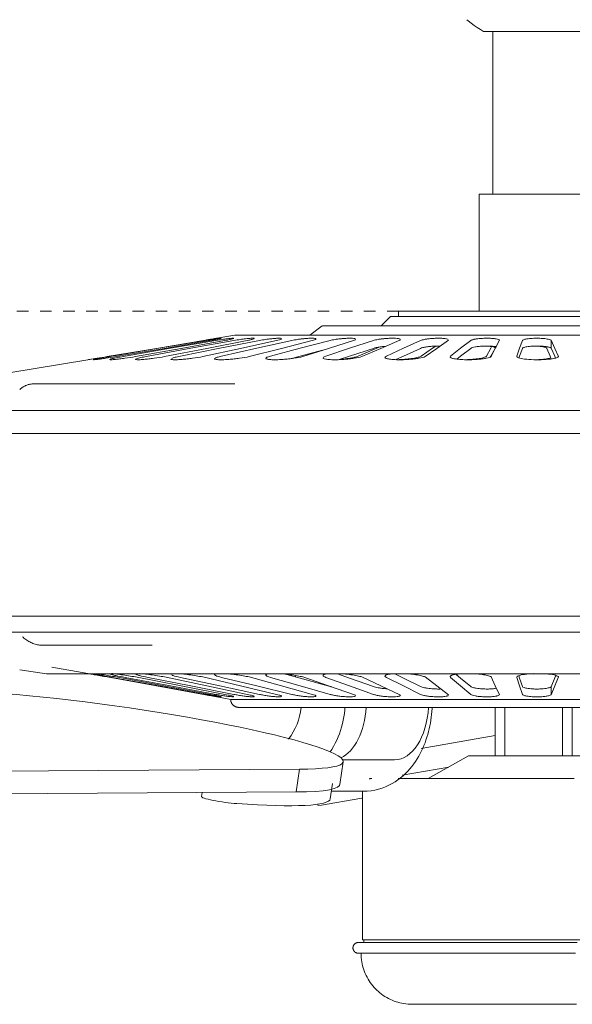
# Model space of a CAD drawing. Header units: millimetres. Extents: x 5734 to 11786, y -2931 to 7544.
# Tile 20 of 41: x 6461 to 6604, y 1684 to 1939. Entities that reach past the tile are written whole.
import ezdxf

# ---------------------------------------------------------------- set-up
doc = ezdxf.new("R2010")
doc.units = ezdxf.units.MM
doc.linetypes.add('Dash', pattern=[6, 3, -3])
doc.layers.add('A-ANNO-DIMS', color=7, linetype='Dash', lineweight=9, true_color=0xd2d2d2)
doc.layers.add('E-LITE-EQPM', color=7, linetype='Continuous', lineweight=20)

# ---------------------------------------------------------------- blocks, each defined once
blk = doc.blocks.new('33710-13 - 33710-13 ALOHA Brown ceiling fan with light-522279-Alzado_PDF')
at = {"layer": 'E-LITE-EQPM'}
for p, q in [((6581.11, 1936.3), (6594.11, 1936.3)), ((6583.48, 1936.3), (6583.48, 1894.05)), ((6594.11, 1936.3), (6607.11, 1936.3)), ((6579.99, 1894.05), (6579.99, 1863.73)), ((6579.99, 1894.05), (6594.11, 1894.05)), ((6594.11, 1894.05), (6608.22, 1894.05)), ((6556.99, 1862.33), (6554.55, 1859.89)), ((6556.99, 1862.33), (6594.11, 1862.33)), ((6559.08, 1863.73), (6559.08, 1862.33)), ((6559.08, 1863.73), (6594.11, 1863.73)), ((6594.11, 1863.73), (6629.14, 1863.73)), ((6594.11, 1862.33), (6631.23, 1862.33)), ((6539.22, 1859.89), (6536.08, 1857.45)), ((6539.37, 1859.89), (6594.11, 1859.89)), ((6594.11, 1859.89), (6648.85, 1859.89)), ((6516.56, 1857.45), (6511.91, 1856.68)), ((6516.6, 1857.45), (6594.11, 1857.45)), ((6594.11, 1857.45), (6671.66, 1857.45)), ((6598.6, 1854.14), (6598.6, 1856.17)), ((6478.5, 1851.11), (6458.01, 1847.69)), ((6450.16, 1837.94), (6594.11, 1837.94)), ((6594.11, 1837.94), (6738.06, 1837.94)), ((6450.16, 1832.01), (6594.11, 1832.01)), ((6594.11, 1832.01), (6738.06, 1832.01)), ((6450.16, 1784.61), (6594.11, 1784.61)), ((6594.11, 1784.61), (6738.06, 1784.61)), ((6450.85, 1780.43), (6594.11, 1780.43)), ((6594.11, 1780.43), (6737.36, 1780.43)), ((6460.8, 1770.67), (6467.77, 1769.62)), ((6469.16, 1771.37), (6478.5, 1769.68)), ((6467.77, 1769.62), (6594.11, 1769.62)), ((6532.29, 1769.2), (6532.29, 1768.88)), ((6594.11, 1769.62), (6720.45, 1769.62)), ((6598.6, 1764.2), (6598.6, 1766.24)), ((6511.91, 1763.65), (6515.52, 1763)), ((6515.52, 1763), (6516.19, 1763)), ((6516.2, 1763), (6594.11, 1763)), ((6594.11, 1763), (6646.42, 1763)), ((6584.11, 1748.26), (6584.11, 1760.9)), ((6586.62, 1760.91), (6586.62, 1748.36)), ((6601.6, 1748.36), (6601.6, 1760.91)), ((6604.11, 1760.9), (6604.11, 1748.26)), ((6564.96, 1750.26), (6584.1, 1753.64)), ((6544.47, 1747.33), (6558.04, 1747.33)), ((6577.21, 1748.36), (6566.75, 1742.44)), ((6577.21, 1748.36), (6594.11, 1748.36)), ((6594.11, 1748.36), (6611.01, 1748.36)), ((6279.52, 1743.18), (6533.36, 1744.91)), ((6532.52, 1739), (6533.36, 1744.91)), ((6543.86, 1740.9), (6544.7, 1746.81)), ((6572.09, 1745.43), (6560, 1743.3)), ((6551.95, 1742.44), (6552.05, 1742.44)), ((6541.33, 1737.2), (6541.89, 1741.13)), ((6532.52, 1739), (6278.68, 1737.27)), ((6508.09, 1738.83), (6507.94, 1737.78)), ((6549.55, 1737.39), (6538.52, 1735.45)), ((6541.61, 1739.16), (6549.95, 1739.16)), ((6549.67, 1739.26), (6549.67, 1700.62)), ((6538.16, 1735.92), (6538.25, 1735.4)), ((6549.67, 1700.62), (6594.11, 1700.62)), ((6550.02, 1700.62), (6550.02, 1699.92)), ((6594.11, 1700.62), (6638.55, 1700.62))]:
    blk.add_line(p, q, dxfattribs=at)
at = {"layer": 'E-LITE-EQPM', "flags": 128}
for points in [[(6581.11, 1936.3), (6580.27, 1936.78), (6579.45, 1937.29), (6578.66, 1937.83), (6577.88, 1938.41), (6577.13, 1939.02), (6576.79, 1939.32)], [(6508.96, 1856.17), (6496.24, 1854.04), (6483.52, 1851.92)], [(6484.82, 1852.04), (6496.9, 1854.07), (6508.99, 1856.09)], [(6510.68, 1856.17), (6498.26, 1854.04), (6485.84, 1851.92)], [(6488.14, 1852.04), (6499.9, 1854.07), (6511.65, 1856.09)], [(6514.46, 1856.17), (6502.65, 1854.04), (6490.84, 1851.92)], [(6494.08, 1852.04), (6505.22, 1854.07), (6516.35, 1856.09)], [(6520.21, 1856.17), (6509.3, 1854.04), (6498.38, 1851.92)], [(6502.49, 1852.04), (6512.73, 1854.07), (6522.97, 1856.09)], [(6527.78, 1856.17), (6518.04, 1854.04), (6508.3, 1851.92)], [(6513.17, 1852.04), (6522.26, 1854.07), (6531.35, 1856.09)], [(6536.99, 1856.17), (6528.66, 1854.04), (6520.33, 1851.92)], [(6525.85, 1852.04), (6533.57, 1854.07), (6541.29, 1856.09)], [(6547.62, 1856.17), (6540.9, 1854.04), (6534.19, 1851.92)], [(6540.21, 1852.04), (6546.37, 1854.07), (6552.52, 1856.09)], [(6559.39, 1856.17), (6554.46, 1854.04), (6549.52, 1851.92)], [(6555.91, 1852.04), (6560.35, 1854.07), (6564.79, 1856.09)], [(6564.88, 1852.04), (6567.87, 1854.07), (6568.72, 1854.64)], [(6572.03, 1856.17), (6569, 1854.04), (6565.96, 1851.92)], [(6572.55, 1852.04), (6575.16, 1854.07), (6577.78, 1856.09)], [(6581.86, 1852.04), (6582.97, 1854.07), (6583.2, 1854.49)], [(6585.2, 1856.17), (6584.15, 1854.04), (6583.1, 1851.92)], [(6589.72, 1852.04), (6590.45, 1854.07), (6591.17, 1856.09)], [(6598.6, 1856.17), (6599.55, 1854.04), (6600.51, 1851.92)], [(6531.02, 1851.37), (6533.57, 1852.04), (6539.36, 1853.55)], [(6543.62, 1851.14), (6546.37, 1852.04), (6552.52, 1854.06)], [(6548.62, 1852.04), (6553.42, 1854.07), (6554.29, 1854.43)], [(6558.34, 1851.13), (6560.35, 1852.04), (6564.79, 1854.06)], [(6574.16, 1851.26), (6575.16, 1852.04), (6577.78, 1854.06)], [(6582.85, 1851.81), (6582.97, 1852.04), (6584.08, 1854.06)], [(6590.29, 1851.6), (6590.45, 1852.04), (6591.17, 1854.06)], [(6598.64, 1851.31), (6598.35, 1852.04), (6597.55, 1854.06)], [(6598.6, 1854.14), (6599.55, 1852.02), (6599.78, 1851.52)], [(6460.8, 1843.36), (6460.94, 1843.5), (6461.09, 1843.63), (6461.25, 1843.76), (6461.41, 1843.88), (6461.57, 1843.99), (6461.74, 1844.1), (6461.91, 1844.2), (6462.09, 1844.29), (6462.27, 1844.38), (6462.45, 1844.46), (6462.64, 1844.53), (6462.83, 1844.59), (6463.02, 1844.65), (6463.22, 1844.7), (6463.41, 1844.74), (6463.61, 1844.77), (6463.81, 1844.8), (6464.01, 1844.82), (6464.21, 1844.82), (6464.33, 1844.83)], [(6516.61, 1844.83), (6512.51, 1844.83), (6508.54, 1844.83), (6504.7, 1844.83), (6501.01, 1844.83), (6497.47, 1844.83), (6494.09, 1844.83), (6490.86, 1844.83), (6487.8, 1844.83), (6484.91, 1844.83), (6482.19, 1844.83), (6479.65, 1844.83), (6477.3, 1844.83), (6475.13, 1844.83), (6473.15, 1844.83), (6471.37, 1844.83), (6469.78, 1844.83), (6468.39, 1844.83), (6467.21, 1844.83), (6466.22, 1844.83), (6465.44, 1844.83), (6464.87, 1844.83), (6464.5, 1844.83), (6464.34, 1844.83), (6464.33, 1844.83)], [(6464.33, 1844.83), (6464.44, 1844.83), (6464.75, 1844.83), (6465.27, 1844.83), (6465.76, 1844.83)], [(6459.81, 1780.43), (6461.94, 1780.43), (6464.28, 1780.43), (6466.83, 1780.43), (6469.58, 1780.43), (6472.53, 1780.43), (6475.68, 1780.43), (6479.01, 1780.43), (6482.53, 1780.43), (6486.23, 1780.43), (6490.1, 1780.43), (6494.14, 1780.43), (6498.33, 1780.43), (6502.68, 1780.43), (6507.18, 1780.43), (6511.81, 1780.43), (6516.58, 1780.43), (6521.47, 1780.43), (6526.48, 1780.43), (6531.59, 1780.43), (6536.81, 1780.43), (6542.11, 1780.43), (6547.5, 1780.43), (6552.97, 1780.43), (6558.5, 1780.43), (6564.08, 1780.43), (6569.72, 1780.43), (6575.39, 1780.43), (6581.1, 1780.43), (6586.82, 1780.43), (6592.56, 1780.43), (6594.11, 1780.43)], [(6594.11, 1780.43), (6599.85, 1780.43), (6605.58, 1780.43)], [(6466.87, 1777.03), (6466.57, 1777.04), (6466.27, 1777.06), (6465.97, 1777.09), (6465.67, 1777.13), (6465.38, 1777.18), (6465.08, 1777.25), (6464.79, 1777.33), (6464.5, 1777.41), (6464.22, 1777.52), (6463.94, 1777.63), (6463.66, 1777.75), (6463.39, 1777.88), (6463.13, 1778.03), (6462.87, 1778.18), (6462.62, 1778.35), (6462.37, 1778.52), (6462.13, 1778.71), (6461.9, 1778.9), (6461.68, 1779.11), (6461.54, 1779.24)], [(6468.55, 1777.03), (6467.96, 1777.03), (6467.4, 1777.03), (6467.04, 1777.03), (6466.88, 1777.03), (6466.87, 1777.03)], [(6466.87, 1777.03), (6466.98, 1777.03), (6467.28, 1777.03), (6467.79, 1777.03), (6468.5, 1777.03), (6469.41, 1777.03), (6470.52, 1777.03), (6471.83, 1777.03), (6473.33, 1777.03), (6475.03, 1777.03), (6476.92, 1777.03), (6478.99, 1777.03), (6481.25, 1777.03), (6483.69, 1777.03), (6486.31, 1777.03), (6489.1, 1777.03), (6492.05, 1777.03), (6495.17, 1777.03)], [(6483.52, 1768.81), (6496.24, 1766.51), (6508.96, 1764.2)], [(6508.99, 1764.29), (6496.9, 1766.48), (6484.82, 1768.67)], [(6485.84, 1768.81), (6498.26, 1766.51), (6510.68, 1764.2)], [(6511.65, 1764.29), (6499.9, 1766.48), (6488.14, 1768.67)], [(6490.84, 1768.81), (6502.65, 1766.51), (6514.46, 1764.2)], [(6516.35, 1764.29), (6505.22, 1766.48), (6494.08, 1768.67)], [(6498.38, 1768.81), (6509.3, 1766.51), (6520.21, 1764.2)], [(6522.97, 1764.29), (6512.73, 1766.48), (6502.49, 1768.67)], [(6508.3, 1768.81), (6518.04, 1766.51), (6527.78, 1764.2)], [(6531.35, 1764.29), (6522.26, 1766.48), (6513.17, 1768.67)], [(6520.33, 1768.81), (6528.66, 1766.51), (6536.99, 1764.2)], [(6541.29, 1764.29), (6533.57, 1766.48), (6525.85, 1768.67)], [(6541.29, 1766.32), (6533.57, 1768.51), (6530.11, 1769.49)], [(6534.19, 1768.81), (6540.9, 1766.51), (6547.62, 1764.2)], [(6552.52, 1764.29), (6546.37, 1766.48), (6540.21, 1768.67)], [(6552.52, 1766.32), (6546.37, 1768.51), (6543.24, 1769.62)], [(6549.52, 1768.81), (6554.46, 1766.51), (6559.39, 1764.2)], [(6564.79, 1764.29), (6560.35, 1766.48), (6555.91, 1768.67)], [(6564.79, 1766.32), (6560.35, 1768.51), (6558.1, 1769.62)], [(6565.96, 1768.81), (6569, 1766.51), (6572.03, 1764.2)], [(6577.78, 1764.29), (6575.16, 1766.48), (6572.55, 1768.67)], [(6577.78, 1766.32), (6575.16, 1768.51), (6573.99, 1769.49)], [(6583.1, 1768.81), (6584.15, 1766.51), (6585.2, 1764.2)], [(6591.17, 1764.29), (6590.45, 1766.48), (6589.72, 1768.67)], [(6591.17, 1766.32), (6590.45, 1768.51), (6590.24, 1769.14)], [(6599.83, 1769.21), (6599.55, 1768.54), (6598.6, 1766.24)], [(6600.51, 1768.81), (6599.55, 1766.51), (6598.6, 1764.2)], [(6517.61, 1760.91), (6517.52, 1760.91), (6517.44, 1760.92), (6517.36, 1760.93), (6517.27, 1760.94), (6517.19, 1760.95), (6517.11, 1760.97), (6517.03, 1760.99), (6516.95, 1761.02), (6516.87, 1761.05), (6516.79, 1761.08), (6516.72, 1761.11), (6516.64, 1761.15), (6516.57, 1761.19), (6516.5, 1761.23), (6516.43, 1761.28), (6516.36, 1761.33), (6516.29, 1761.38), (6516.23, 1761.43), (6516.17, 1761.49), (6516.11, 1761.55), (6516.05, 1761.61), (6516, 1761.67), (6515.94, 1761.74), (6515.89, 1761.8), (6515.85, 1761.87), (6515.8, 1761.94), (6515.76, 1762.02), (6515.73, 1762.09), (6515.69, 1762.17), (6515.66, 1762.24), (6515.63, 1762.32), (6515.6, 1762.4), (6515.58, 1762.48), (6515.56, 1762.57), (6515.55, 1762.65), (6515.53, 1762.73), (6515.53, 1762.81), (6515.52, 1762.9), (6515.52, 1762.98), (6515.52, 1763)], [(6527.02, 1760.91), (6526.64, 1760.91), (6525.25, 1760.91), (6523.97, 1760.91), (6522.81, 1760.91), (6521.76, 1760.91), (6520.82, 1760.91), (6520, 1760.91), (6519.3, 1760.91), (6518.72, 1760.91), (6518.26, 1760.91), (6517.92, 1760.91), (6517.71, 1760.91), (6517.61, 1760.91), (6517.61, 1760.91)], [(6517.61, 1760.91), (6517.67, 1760.91), (6517.85, 1760.91), (6518.16, 1760.91), (6518.58, 1760.91), (6519.13, 1760.91), (6519.8, 1760.91), (6520.59, 1760.91), (6521.49, 1760.91), (6522.51, 1760.91), (6523.65, 1760.91), (6524.89, 1760.91), (6526.25, 1760.91), (6527.72, 1760.91), (6529.29, 1760.91), (6530.97, 1760.91), (6532.75, 1760.91), (6534.62, 1760.91), (6536.59, 1760.91), (6538.66, 1760.91), (6540.81, 1760.91), (6543.05, 1760.91), (6545.37, 1760.91), (6547.76, 1760.91), (6550.23, 1760.91), (6552.78, 1760.91), (6555.38, 1760.91), (6558.05, 1760.91), (6560.78, 1760.91), (6563.56, 1760.91), (6566.39, 1760.91), (6569.26, 1760.91), (6572.17, 1760.91), (6575.12, 1760.91), (6578.1, 1760.91), (6581.11, 1760.91), (6584.13, 1760.91), (6587.17, 1760.91), (6590.22, 1760.91), (6593.28, 1760.91), (6594.11, 1760.91)], [(6541.34, 1749.36), (6541.75, 1750.01), (6542.21, 1750.79), (6542.64, 1751.6), (6543.04, 1752.41), (6543.4, 1753.25), (6543.73, 1754.09), (6544.03, 1754.95), (6544.3, 1755.82), (6544.53, 1756.7), (6544.73, 1757.58), (6544.89, 1758.48), (6545.02, 1759.37), (6545.12, 1760.28), (6545.16, 1760.91)], [(6549.95, 1739.16), (6550.95, 1739.19), (6551.94, 1739.29), (6552.92, 1739.46), (6553.87, 1739.69), (6554.8, 1739.97), (6555.69, 1740.31), (6556.55, 1740.7), (6557.36, 1741.13), (6558.14, 1741.6), (6558.88, 1742.1), (6559.58, 1742.63), (6560.24, 1743.19), (6560.86, 1743.77), (6561.45, 1744.36), (6562, 1744.98), (6562.52, 1745.61), (6563, 1746.25), (6563.46, 1746.9), (6563.88, 1747.56), (6564.28, 1748.24), (6564.66, 1748.92), (6565.01, 1749.61), (6565.33, 1750.31), (6565.64, 1751.01), (6565.92, 1751.72), (6566.17, 1752.44), (6566.41, 1753.16), (6566.63, 1753.89), (6566.83, 1754.62), (6567.01, 1755.36), (6567.17, 1756.1), (6567.31, 1756.85), (6567.43, 1757.59), (6567.53, 1758.35), (6567.62, 1759.1), (6567.69, 1759.85), (6567.74, 1760.61), (6567.75, 1760.91)], [(6594.11, 1760.91), (6597.17, 1760.91), (6600.22, 1760.91), (6603.27, 1760.91), (6606.3, 1760.91), (6609.31, 1760.91), (6612.29, 1760.91), (6615.25, 1760.91), (6618.17, 1760.91), (6621.06, 1760.91), (6623.9, 1760.91), (6626.69, 1760.91), (6629.44, 1760.91), (6632.12, 1760.91), (6634.75, 1760.91), (6637.3, 1760.91), (6639.8, 1760.91), (6642.21, 1760.91), (6644.55, 1760.91), (6646, 1760.91)], [(6551.45, 1742.39), (6551.53, 1742.41), (6551.62, 1742.42), (6551.71, 1742.43), (6551.8, 1742.44), (6551.89, 1742.44)], [(6552.09, 1742.44), (6551.97, 1742.44), (6551.92, 1742.44)], [(6594.11, 1742.44), (6592.42, 1742.44), (6590.74, 1742.44), (6589.06, 1742.44), (6587.39, 1742.44), (6585.73, 1742.44), (6584.08, 1742.44), (6582.45, 1742.44), (6580.84, 1742.44), (6579.24, 1742.44), (6577.68, 1742.44), (6576.14, 1742.44), (6574.62, 1742.44), (6573.14, 1742.44), (6571.7, 1742.44), (6570.28, 1742.44), (6568.91, 1742.44), (6567.58, 1742.44), (6566.29, 1742.44), (6565.04, 1742.44), (6563.84, 1742.44), (6562.69, 1742.44), (6561.59, 1742.44), (6560.54, 1742.44), (6559.54, 1742.44), (6558.92, 1742.44)], [(6558.92, 1742.44), (6559.28, 1742.44), (6560.26, 1742.44), (6561.3, 1742.44), (6562.39, 1742.44), (6563.52, 1742.44), (6564.71, 1742.44), (6565.95, 1742.44), (6566.9, 1742.44)], [(6604.58, 1742.44), (6602.94, 1742.44), (6601.28, 1742.44), (6599.61, 1742.44), (6597.93, 1742.44), (6596.25, 1742.44), (6594.56, 1742.44), (6594.11, 1742.44)], [(6548.63, 1697.13), (6548.57, 1697.13), (6548.52, 1697.14), (6548.46, 1697.14), (6548.4, 1697.15), (6548.35, 1697.16), (6548.3, 1697.17), (6548.24, 1697.19), (6548.19, 1697.2), (6548.14, 1697.22), (6548.08, 1697.24), (6548.03, 1697.26), (6547.98, 1697.29), (6547.93, 1697.32), (6547.89, 1697.34), (6547.84, 1697.37), (6547.79, 1697.41), (6547.75, 1697.44), (6547.71, 1697.48), (6547.67, 1697.51), (6547.63, 1697.55), (6547.59, 1697.59), (6547.55, 1697.64), (6547.52, 1697.68), (6547.48, 1697.73), (6547.45, 1697.77), (6547.42, 1697.82), (6547.4, 1697.87), (6547.37, 1697.92), (6547.35, 1697.97), (6547.33, 1698.02), (6547.31, 1698.07), (6547.29, 1698.13), (6547.28, 1698.18), (6547.26, 1698.23), (6547.25, 1698.29), (6547.24, 1698.34), (6547.24, 1698.4), (6547.23, 1698.45), (6547.23, 1698.51), (6547.23, 1698.57), (6547.24, 1698.62), (6547.24, 1698.68), (6547.25, 1698.73), (6547.26, 1698.79), (6547.27, 1698.84), (6547.28, 1698.9), (6547.3, 1698.95), (6547.32, 1699), (6547.34, 1699.05), (6547.36, 1699.11), (6547.38, 1699.16), (6547.41, 1699.21), (6547.44, 1699.25), (6547.47, 1699.3), (6547.5, 1699.35), (6547.53, 1699.39), (6547.57, 1699.43), (6547.61, 1699.47), (6547.64, 1699.51), (6547.68, 1699.55), (6547.73, 1699.59), (6547.77, 1699.63), (6547.81, 1699.66), (6547.86, 1699.69), (6547.91, 1699.72), (6547.96, 1699.75), (6548.01, 1699.77), (6548.06, 1699.8), (6548.11, 1699.82), (6548.16, 1699.84), (6548.21, 1699.86), (6548.27, 1699.87), (6548.32, 1699.89), (6548.37, 1699.9), (6548.43, 1699.91), (6548.49, 1699.91), (6548.54, 1699.92), (6548.6, 1699.92), (6548.63, 1699.92)], [(6594.11, 1699.92), (6592.29, 1699.92), (6590.47, 1699.92), (6588.66, 1699.92), (6586.86, 1699.92), (6585.07, 1699.92), (6583.3, 1699.92), (6581.54, 1699.92), (6579.8, 1699.92), (6578.09, 1699.92), (6576.4, 1699.92), (6574.74, 1699.92), (6573.11, 1699.92), (6571.51, 1699.92), (6569.95, 1699.92), (6568.43, 1699.92), (6566.95, 1699.92), (6565.51, 1699.92), (6564.12, 1699.92), (6562.78, 1699.92), (6561.48, 1699.92), (6560.24, 1699.92), (6559.05, 1699.92), (6557.92, 1699.92), (6556.85, 1699.92), (6555.84, 1699.92), (6554.88, 1699.92), (6554, 1699.92), (6553.17, 1699.92), (6552.41, 1699.92), (6551.72, 1699.92), (6551.09, 1699.92), (6550.54, 1699.92), (6550.05, 1699.92), (6549.63, 1699.92), (6549.29, 1699.92), (6549.01, 1699.92), (6548.81, 1699.92), (6548.69, 1699.92), (6548.63, 1699.92), (6548.63, 1699.92)], [(6548.63, 1699.92), (6548.66, 1699.92), (6548.77, 1699.92), (6548.95, 1699.92), (6549.21, 1699.92), (6549.53, 1699.92), (6549.93, 1699.92), (6550.4, 1699.92), (6550.94, 1699.92)], [(6605.4, 1699.92), (6603.63, 1699.92), (6601.84, 1699.92), (6600.04, 1699.92), (6598.23, 1699.92), (6596.42, 1699.92), (6594.6, 1699.92), (6594.11, 1699.92)], [(6550.34, 1697.13), (6550.05, 1697.13), (6549.63, 1697.13), (6549.29, 1697.13), (6549.01, 1697.13), (6548.81, 1697.13), (6548.69, 1697.13), (6548.63, 1697.13), (6548.63, 1697.13)], [(6548.63, 1697.13), (6548.66, 1697.13), (6548.77, 1697.13), (6548.95, 1697.13), (6549.21, 1697.13), (6549.53, 1697.13), (6549.93, 1697.13), (6550.4, 1697.13), (6550.94, 1697.13), (6551.54, 1697.13), (6552.22, 1697.13), (6552.96, 1697.13), (6553.77, 1697.13), (6554.64, 1697.13), (6555.57, 1697.13), (6556.57, 1697.13), (6557.63, 1697.13), (6558.74, 1697.13), (6559.91, 1697.13), (6561.14, 1697.13), (6562.42, 1697.13), (6563.75, 1697.13), (6565.13, 1697.13), (6566.55, 1697.13), (6568.02, 1697.13), (6569.53, 1697.13), (6571.08, 1697.13), (6572.67, 1697.13), (6574.29, 1697.13), (6575.95, 1697.13), (6577.63, 1697.13), (6579.34, 1697.13), (6581.07, 1697.13), (6582.82, 1697.13), (6584.59, 1697.13), (6586.38, 1697.13), (6588.18, 1697.13), (6589.99, 1697.13), (6591.8, 1697.13), (6593.62, 1697.13), (6594.11, 1697.13)], [(6562.57, 1683.89), (6562.04, 1683.9), (6561.51, 1683.93), (6560.98, 1683.98), (6560.46, 1684.06), (6559.94, 1684.15), (6559.42, 1684.27), (6558.91, 1684.4), (6558.4, 1684.56), (6557.9, 1684.74), (6557.41, 1684.93), (6556.93, 1685.15), (6556.45, 1685.38), (6555.99, 1685.64), (6555.53, 1685.91), (6555.09, 1686.2), (6554.66, 1686.51), (6554.24, 1686.83), (6553.83, 1687.17), (6553.44, 1687.53), (6553.07, 1687.9), (6552.71, 1688.29), (6552.36, 1688.69), (6552.03, 1689.11), (6551.72, 1689.54), (6551.42, 1689.98), (6551.15, 1690.43), (6550.89, 1690.89), (6550.65, 1691.36), (6550.43, 1691.84), (6550.22, 1692.33), (6550.04, 1692.83), (6549.88, 1693.33), (6549.74, 1693.84), (6549.62, 1694.36), (6549.52, 1694.88), (6549.44, 1695.4), (6549.38, 1695.93), (6549.34, 1696.46), (6549.32, 1696.99), (6549.32, 1697.13)], [(6594.11, 1697.13), (6595.93, 1697.13), (6597.74, 1697.13), (6599.55, 1697.13), (6601.36, 1697.13), (6603.15, 1697.13), (6604.92, 1697.13)], [(6567.78, 1683.89), (6567.57, 1683.89), (6566.91, 1683.89), (6566.29, 1683.89), (6565.72, 1683.89), (6565.19, 1683.89), (6564.71, 1683.89), (6564.28, 1683.89), (6563.89, 1683.89), (6563.55, 1683.89), (6563.27, 1683.89), (6563.03, 1683.89), (6562.84, 1683.89), (6562.7, 1683.89), (6562.61, 1683.89), (6562.57, 1683.89), (6562.57, 1683.89)], [(6562.57, 1683.89), (6562.59, 1683.89), (6562.67, 1683.89), (6562.79, 1683.89), (6562.97, 1683.89), (6563.2, 1683.89), (6563.47, 1683.89), (6563.8, 1683.89), (6564.17, 1683.89), (6564.59, 1683.89), (6565.06, 1683.89), (6565.57, 1683.89), (6566.13, 1683.89), (6566.74, 1683.89), (6567.39, 1683.89), (6568.08, 1683.89), (6568.81, 1683.89), (6569.58, 1683.89), (6570.4, 1683.89), (6571.25, 1683.89), (6572.13, 1683.89), (6573.06, 1683.89), (6574.01, 1683.89), (6575, 1683.89), (6576.02, 1683.89), (6577.07, 1683.89), (6578.14, 1683.89), (6579.24, 1683.89), (6580.37, 1683.89), (6581.51, 1683.89), (6582.68, 1683.89), (6583.86, 1683.89), (6585.07, 1683.89), (6586.28, 1683.89), (6587.51, 1683.89), (6588.75, 1683.89), (6590, 1683.89), (6591.25, 1683.89), (6592.51, 1683.89), (6593.77, 1683.89), (6594.11, 1683.89)], [(6594.11, 1683.89), (6595.37, 1683.89), (6596.63, 1683.89), (6597.88, 1683.89), (6599.13, 1683.89), (6600.38, 1683.89), (6601.61, 1683.89), (6602.83, 1683.89), (6604.03, 1683.89), (6605.22, 1683.89)]]:
    blk.add_lwpolyline(points, dxfattribs=at)
at = {"layer": 'E-LITE-EQPM'}
for centre, major_axis, ratio, start_param, end_param in [((6486.6, 1755.1), (-58.1, 8.29), 0.102068, 2.520536, 5.662129), ((6519.57, 1762.33), (0, 15), 0.951057, 4.015617, 4.616589), ((6541.86, 1762.33), (0, 15), 0.587785, 3.403392, 4.616589), ((6558.04, 1762.33), (0, 15), 0.587785, 3.141593, 4.616589), ((6485.76, 1749.19), (-58.1, 8.29), 0.102068, 2.520536, 3.175035), ((6513.84, 1736.93), (-5.91, 0.84), 0.102068, 6.251159, 8.461267), ((6486.53, 1745.01), (-54.8, 7.82), 0.102068, 2.178081, 3.147029)]:
    blk.add_ellipse(centre, major_axis=major_axis, ratio=ratio, start_param=start_param, end_param=end_param, dxfattribs=at)
for points in [[(6511.94, 1856.68), (6511.9, 1856.67), (6511.7, 1856.64), (6511.04, 1856.52), (6510.1, 1856.36), (6509.35, 1856.24), (6508.96, 1856.17)], [(6508.97, 1856.18), (6509.37, 1856.25), (6509.77, 1856.31), (6510.12, 1856.37)], [(6513.09, 1856.68), (6513.12, 1856.67), (6513.05, 1856.64), (6512.56, 1856.52), (6511.75, 1856.36), (6511.05, 1856.24), (6510.68, 1856.17)], [(6516.33, 1856.63), (6516.29, 1856.6), (6516.09, 1856.52), (6515.43, 1856.36), (6514.8, 1856.24), (6514.46, 1856.17)], [(6528.73, 1856.52), (6528.69, 1856.47), (6528.49, 1856.36), (6528.05, 1856.24), (6527.78, 1856.17)], [(6547.93, 1856.36), (6547.89, 1856.3), (6547.78, 1856.24), (6547.62, 1856.17)], [(6564.79, 1854.06), (6564.93, 1854.13), (6565.34, 1854.26), (6566.25, 1854.43), (6567.37, 1854.57), (6568.59, 1854.65), (6569.38, 1854.66), (6569.75, 1854.65)], [(6569.8, 1854.59), (6569.61, 1854.61), (6569.39, 1854.63), (6569.16, 1854.64)], [(6584.08, 1854.06), (6584.12, 1854.13), (6584.06, 1854.26), (6583.61, 1854.43), (6582.82, 1854.57), (6582.13, 1854.62), (6581.76, 1854.64)], [(6591.17, 1856.09), (6591.2, 1856.18), (6591.5, 1856.35), (6592.57, 1856.57), (6593.58, 1856.65), (6594.11, 1856.67)], [(6484.29, 1851.25), (6484.46, 1851.31), (6485.02, 1851.45), (6486.38, 1851.73), (6487.54, 1851.94), (6488.14, 1852.04)], [(6500.25, 1851.46), (6500.44, 1851.54), (6501.03, 1851.73), (6501.97, 1851.94), (6502.49, 1852.04)], [(6559.25, 1851.13), (6559.88, 1851.15), (6561.16, 1851.24), (6562.88, 1851.45), (6564.21, 1851.73), (6564.73, 1851.94), (6564.88, 1852.04)], [(6576.94, 1851.13), (6577.57, 1851.15), (6578.81, 1851.24), (6580.38, 1851.45), (6581.47, 1851.73), (6581.8, 1851.94), (6581.86, 1852.04)], [(6479.28, 1851.24), (6479.31, 1851.24), (6479.34, 1851.25), (6479.37, 1851.25)], [(6500, 1769.53), (6500.01, 1769.56), (6500.06, 1769.59), (6500.14, 1769.62)], [(6589.72, 1768.67), (6589.67, 1768.83), (6589.98, 1769.14), (6591.62, 1769.51), (6593.25, 1769.64), (6594.11, 1769.67)], [(6541.72, 1766.21), (6541.56, 1766.25), (6541.42, 1766.29), (6541.29, 1766.32)], [(6594.11, 1765.69), (6593.58, 1765.72), (6592.57, 1765.8), (6591.5, 1766.04), (6591.2, 1766.23), (6591.17, 1766.32)], [(6516.25, 1763.65), (6516.16, 1763.64), (6515.85, 1763.65), (6515.06, 1763.74), (6514.01, 1763.89), (6512.83, 1764.08), (6512.03, 1764.22), (6511.65, 1764.29)], [(6528.66, 1763.71), (6528.57, 1763.68), (6528.27, 1763.64), (6527.48, 1763.65), (6526.43, 1763.74), (6525.25, 1763.89), (6524.04, 1764.08), (6523.31, 1764.22), (6522.97, 1764.29)], [(6547.62, 1764.2), (6547.78, 1764.13), (6547.89, 1764.06), (6547.93, 1764)]]:
    blk.add_open_spline(points, degree=3, dxfattribs=at)
for points, knots in [([(6508.99, 1856.09), (6509.58, 1856.19), (6510.34, 1856.31), (6511.15, 1856.44), (6511.66, 1856.51), (6512.29, 1856.61), (6512.79, 1856.67), (6512.98, 1856.68), (6513.03, 1856.68)], [-1, -1, -1, -1, -0.8333333, -0.7916667, -0.75, -0.6666667, -0.5555556, -0.4888044, -0.4888044, -0.4888044, -0.4888044]), ([(6511.65, 1856.09), (6512.23, 1856.19), (6512.99, 1856.31), (6513.86, 1856.44), (6514.41, 1856.51), (6515.12, 1856.61), (6515.85, 1856.68), (6516.16, 1856.69), (6516.25, 1856.68)], [-1, -1, -1, -1, -0.8333333, -0.7916667, -0.75, -0.6666667, -0.5555556, -0.4444444, -0.4444444, -0.4444444, -0.4444444]), ([(6516.35, 1856.09), (6516.9, 1856.19), (6517.65, 1856.31), (6518.54, 1856.44), (6519.13, 1856.51), (6519.91, 1856.61), (6520.76, 1856.68), (6521.39, 1856.69), (6521.66, 1856.64), (6521.55, 1856.52), (6521.05, 1856.36), (6520.52, 1856.24), (6520.21, 1856.17)], [-1, -1, -1, -1, -0.833333, -0.791667, -0.75, -0.666667, -0.555556, -0.444444, -0.333333, -0.222222, -0.111111, 0, 0, 0, 0]), ([(6522.97, 1856.09), (6523.47, 1856.19), (6524.2, 1856.31), (6525.1, 1856.44), (6525.7, 1856.51), (6526.52, 1856.61), (6527.48, 1856.68), (6528.27, 1856.69), (6528.57, 1856.66), (6528.66, 1856.63)], [-1, -1, -1, -1, -0.8333333, -0.7916667, -0.75, -0.6666667, -0.5555556, -0.4444444, -0.3333333, -0.3333333, -0.3333333, -0.3333333]), ([(6531.35, 1856.09), (6531.8, 1856.19), (6532.48, 1856.31), (6533.36, 1856.44), (6533.96, 1856.51), (6534.81, 1856.61), (6535.85, 1856.68), (6536.77, 1856.69), (6537.4, 1856.64), (6537.66, 1856.52), (6537.54, 1856.36), (6537.21, 1856.24), (6536.99, 1856.17)], [-1, -1, -1, -1, -0.833333, -0.791667, -0.75, -0.666667, -0.555556, -0.444444, -0.333333, -0.222222, -0.111111, 0, 0, 0, 0]), ([(6541.29, 1856.09), (6541.66, 1856.19), (6542.28, 1856.31), (6543.12, 1856.44), (6543.71, 1856.51), (6544.56, 1856.61), (6545.65, 1856.68), (6546.69, 1856.69), (6547.48, 1856.64), (6547.77, 1856.56), (6547.86, 1856.52)], [-1, -1, -1, -1, -0.8333333, -0.7916667, -0.75, -0.6666667, -0.5555556, -0.4444444, -0.3333333, -0.2222222, -0.2222222, -0.2222222, -0.2222222]), ([(6552.52, 1856.09), (6552.82, 1856.19), (6553.36, 1856.31), (6554.15, 1856.44), (6554.7, 1856.51), (6555.54, 1856.61), (6556.66, 1856.68), (6557.79, 1856.69), (6558.71, 1856.64), (6559.33, 1856.52), (6559.58, 1856.36), (6559.5, 1856.24), (6559.39, 1856.17)], [-1, -1, -1, -1, -0.833333, -0.791667, -0.75, -0.666667, -0.555556, -0.444444, -0.333333, -0.222222, -0.111111, 0, 0, 0, 0]), ([(6552.52, 1854.06), (6552.72, 1854.13), (6553.24, 1854.26), (6554.26, 1854.43), (6555.13, 1854.54), (6555.62, 1854.58), (6555.7, 1854.58)], [0, 0, 0, 0, 0.1111111, 0.2222222, 0.3333333, 0.3568822, 0.3568822, 0.3568822, 0.3568822]), ([(6564.79, 1856.09), (6565.01, 1856.19), (6565.45, 1856.31), (6566.16, 1856.44), (6566.67, 1856.51), (6567.47, 1856.61), (6568.59, 1856.68), (6569.78, 1856.69), (6570.81, 1856.64), (6571.59, 1856.52), (6571.88, 1856.42), (6571.96, 1856.36)], [-1, -1, -1, -1, -0.8333333, -0.7916667, -0.75, -0.6666667, -0.5555556, -0.4444444, -0.3333333, -0.2222222, -0.1111111, -0.1111111, -0.1111111, -0.1111111]), ([(6577.78, 1856.09), (6577.91, 1856.19), (6578.24, 1856.31), (6578.86, 1856.44), (6579.32, 1856.51), (6580.06, 1856.61), (6581.15, 1856.68), (6582.37, 1856.69), (6583.49, 1856.64), (6584.41, 1856.52), (6585.02, 1856.36), (6585.18, 1856.24), (6585.2, 1856.17)], [-1, -1, -1, -1, -0.833333, -0.791667, -0.75, -0.666667, -0.555556, -0.444444, -0.333333, -0.222222, -0.111111, 0, 0, 0, 0]), ([(6577.78, 1854.06), (6577.86, 1854.13), (6578.16, 1854.26), (6578.93, 1854.43), (6579.96, 1854.57), (6581.15, 1854.65), (6582.37, 1854.67), (6583.4, 1854.62), (6584.07, 1854.54), (6584.36, 1854.49), (6584.45, 1854.47)], [0, 0, 0, 0, 0.1111111, 0.2222222, 0.3333333, 0.4444444, 0.5555556, 0.6666667, 0.75, 0.7916667, 0.7916667, 0.7916667, 0.7916667]), ([(6591.17, 1854.06), (6591.19, 1854.11), (6591.28, 1854.19), (6591.68, 1854.36), (6592.57, 1854.54), (6593.58, 1854.62), (6594.11, 1854.64)], [0, 0, 0, 0, 0.166667, 0.333333, 0.666667, 1, 1, 1, 1]), ([(6594.11, 1856.67), (6594.53, 1856.69), (6595.39, 1856.69), (6596.77, 1856.62), (6597.78, 1856.47), (6598.37, 1856.31), (6598.54, 1856.22), (6598.6, 1856.17)], [-1, -1, -1, -1, -0.785714, -0.571429, -0.285714, -0.142857, 0, 0, 0, 0]), ([(6594.11, 1854.64), (6594.66, 1854.66), (6595.83, 1854.66), (6597.27, 1854.53), (6598.2, 1854.34), (6598.52, 1854.21), (6598.6, 1854.14)], [0, 0, 0, 0, 0.285714, 0.571429, 0.785714, 1, 1, 1, 1]), ([(6597.55, 1854.06), (6597.53, 1854.11), (6597.42, 1854.21), (6596.94, 1854.39), (6596.09, 1854.54), (6595.27, 1854.61), (6594.99, 1854.62)], [0, 0, 0, 0, 0.1666667, 0.3333333, 0.6666667, 0.8333333, 0.8333333, 0.8333333, 0.8333333]), ([(6483.52, 1851.92), (6482.59, 1851.76), (6481.44, 1851.58), (6480.31, 1851.39), (6479.64, 1851.29), (6478.88, 1851.17), (6478.56, 1851.12), (6478.49, 1851.11)], [-1, -1, -1, -1, -0.8333333, -0.7916667, -0.75, -0.6666667, -0.5555556, -0.5555556, -0.5555556, -0.5555556]), ([(6479.93, 1851.11), (6479.93, 1851.12), (6479.96, 1851.14), (6480.33, 1851.24), (6481.42, 1851.45), (6482.98, 1851.73), (6484.2, 1851.94), (6484.82, 1852.04)], [-0.4704422, -0.4704422, -0.4704422, -0.4704422, -0.4444444, -0.3333333, -0.2222222, -0.1111111, 0, 0, 0, 0]), ([(6485.84, 1851.92), (6484.91, 1851.76), (6483.72, 1851.58), (6482.47, 1851.39), (6481.7, 1851.29), (6480.78, 1851.17), (6480.1, 1851.1), (6479.94, 1851.1), (6479.93, 1851.11)], [-1, -1, -1, -1, -0.8333333, -0.7916667, -0.75, -0.6666667, -0.5555556, -0.4780636, -0.4780636, -0.4780636, -0.4780636]), ([(6490.84, 1851.92), (6489.93, 1851.76), (6488.72, 1851.58), (6487.38, 1851.39), (6486.54, 1851.29), (6485.47, 1851.17), (6484.47, 1851.09), (6484.15, 1851.1), (6484.1, 1851.13)], [-1, -1, -1, -1, -0.8333333, -0.7916667, -0.75, -0.6666667, -0.5555556, -0.4444444, -0.4444444, -0.4444444, -0.4444444]), ([(6498.38, 1851.92), (6497.53, 1851.76), (6496.33, 1851.58), (6494.93, 1851.39), (6494.03, 1851.29), (6492.85, 1851.17), (6491.63, 1851.09), (6490.87, 1851.11), (6490.76, 1851.24), (6491.31, 1851.45), (6492.45, 1851.73), (6493.51, 1851.94), (6494.08, 1852.04)], [-1, -1, -1, -1, -0.833333, -0.791667, -0.75, -0.666667, -0.555556, -0.444444, -0.333333, -0.222222, -0.111111, 0, 0, 0, 0]), ([(6508.3, 1851.92), (6507.51, 1851.76), (6506.35, 1851.58), (6504.93, 1851.39), (6504, 1851.29), (6502.73, 1851.17), (6501.33, 1851.09), (6500.29, 1851.11), (6500.02, 1851.19), (6500, 1851.25)], [-1, -1, -1, -1, -0.8333333, -0.7916667, -0.75, -0.6666667, -0.5555556, -0.4444444, -0.3333333, -0.3333333, -0.3333333, -0.3333333]), ([(6520.33, 1851.92), (6519.63, 1851.76), (6518.54, 1851.58), (6517.14, 1851.39), (6516.2, 1851.29), (6514.87, 1851.17), (6513.31, 1851.09), (6512.04, 1851.11), (6511.34, 1851.24), (6511.3, 1851.45), (6511.91, 1851.73), (6512.7, 1851.94), (6513.17, 1852.04)], [-1, -1, -1, -1, -0.833333, -0.791667, -0.75, -0.666667, -0.555556, -0.444444, -0.333333, -0.222222, -0.111111, 0, 0, 0, 0]), ([(6534.19, 1851.92), (6533.59, 1851.76), (6532.61, 1851.58), (6531.25, 1851.39), (6530.32, 1851.29), (6528.97, 1851.17), (6527.3, 1851.09), (6525.81, 1851.11), (6524.84, 1851.24), (6524.5, 1851.45), (6524.82, 1851.73), (6525.45, 1851.94), (6525.85, 1852.04)], [-1, -1, -1, -1, -0.833333, -0.791667, -0.75, -0.666667, -0.555556, -0.444444, -0.333333, -0.222222, -0.111111, 0, 0, 0, 0]), ([(6549.52, 1851.92), (6549.05, 1851.76), (6548.19, 1851.58), (6546.91, 1851.39), (6546.02, 1851.29), (6544.68, 1851.17), (6542.94, 1851.09), (6541.28, 1851.11), (6540.06, 1851.24), (6539.43, 1851.45), (6539.45, 1851.73), (6539.89, 1851.94), (6540.21, 1852.04)], [-1, -1, -1, -1, -0.833333, -0.791667, -0.75, -0.666667, -0.555556, -0.444444, -0.333333, -0.222222, -0.111111, 0, 0, 0, 0]), ([(6543.89, 1851.22), (6544.03, 1851.23), (6544.8, 1851.29), (6546.16, 1851.45), (6547.68, 1851.73), (6548.37, 1851.94), (6548.62, 1852.04)], [-0.3580562, -0.3580562, -0.3580562, -0.3580562, -0.3333333, -0.2222222, -0.1111111, 0, 0, 0, 0]), ([(6565.96, 1851.92), (6565.62, 1851.76), (6564.9, 1851.58), (6563.74, 1851.39), (6562.9, 1851.29), (6561.61, 1851.17), (6559.84, 1851.09), (6558.05, 1851.11), (6556.61, 1851.24), (6555.7, 1851.45), (6555.42, 1851.73), (6555.68, 1851.94), (6555.91, 1852.04)], [-1, -1, -1, -1, -0.833333, -0.791667, -0.75, -0.666667, -0.555556, -0.444444, -0.333333, -0.222222, -0.111111, 0, 0, 0, 0]), ([(6583.1, 1851.92), (6582.9, 1851.76), (6582.34, 1851.58), (6581.32, 1851.39), (6580.56, 1851.29), (6579.34, 1851.17), (6577.59, 1851.09), (6575.71, 1851.11), (6574.08, 1851.24), (6572.92, 1851.45), (6572.36, 1851.73), (6572.41, 1851.94), (6572.55, 1852.04)], [-1, -1, -1, -1, -0.833333, -0.791667, -0.75, -0.666667, -0.555556, -0.444444, -0.333333, -0.222222, -0.111111, 0, 0, 0, 0]), ([(6594.11, 1851.12), (6593.25, 1851.15), (6591.62, 1851.27), (6590.26, 1851.55), (6589.74, 1851.83), (6589.69, 1851.97), (6589.72, 1852.04)], [-1, -1, -1, -1, -0.666667, -0.333333, -0.166667, 0, 0, 0, 0]), ([(6600.51, 1851.92), (6600.47, 1851.81), (6600.15, 1851.6), (6598.9, 1851.31), (6596.78, 1851.11), (6594.97, 1851.09), (6594.11, 1851.12)], [-1, -1, -1, -1, -0.785714, -0.571429, -0.285714, 0, 0, 0, 0]), ([(6595.43, 1851.15), (6595.58, 1851.15), (6596.3, 1851.2), (6597.5, 1851.32), (6598.27, 1851.48), (6598.56, 1851.58)], [-0.8427724, -0.8427724, -0.8427724, -0.8427724, -0.7857143, -0.5714286, -0.3464982, -0.3464982, -0.3464982, -0.3464982]), ([(6478.62, 1769.66), (6478.71, 1769.65), (6479.07, 1769.59), (6480.08, 1769.42), (6481.67, 1769.13), (6482.9, 1768.92), (6483.52, 1768.81)], [-0.4035785, -0.4035785, -0.4035785, -0.4035785, -0.3333333, -0.2222222, -0.1111111, 0, 0, 0, 0]), ([(6484.82, 1768.67), (6483.89, 1768.85), (6482.76, 1769.05), (6481.66, 1769.27), (6481.01, 1769.4), (6480.38, 1769.54), (6480.1, 1769.61), (6480.02, 1769.64)], [-1, -1, -1, -1, -0.8333333, -0.7916667, -0.75, -0.6666667, -0.5865418, -0.5865418, -0.5865418, -0.5865418]), ([(6480.6, 1769.64), (6480.7, 1769.62), (6481.15, 1769.57), (6482.22, 1769.42), (6483.96, 1769.13), (6485.22, 1768.92), (6485.84, 1768.81)], [-0.3706817, -0.3706817, -0.3706817, -0.3706817, -0.3333333, -0.2222222, -0.1111111, 0, 0, 0, 0]), ([(6488.14, 1768.67), (6487.24, 1768.85), (6486.18, 1769.05), (6485.24, 1769.27), (6484.7, 1769.4), (6484.42, 1769.48), (6484.29, 1769.53)], [-1, -1, -1, -1, -0.8333333, -0.7916667, -0.75, -0.6666667, -0.6666667, -0.6666667, -0.6666667]), ([(6484.67, 1769.68), (6484.92, 1769.67), (6485.62, 1769.6), (6487.13, 1769.42), (6488.97, 1769.13), (6490.23, 1768.92), (6490.84, 1768.81)], [-0.4315484, -0.4315484, -0.4315484, -0.4315484, -0.3333333, -0.2222222, -0.1111111, 0, 0, 0, 0]), ([(6494.08, 1768.67), (6493.23, 1768.85), (6492.28, 1769.05), (6491.51, 1769.27), (6491.1, 1769.4), (6490.87, 1769.51), (6490.83, 1769.57), (6490.83, 1769.59)], [-1, -1, -1, -1, -0.8333333, -0.7916667, -0.75, -0.6666667, -0.6290271, -0.6290271, -0.6290271, -0.6290271]), ([(6491.87, 1769.68), (6492.19, 1769.66), (6493.04, 1769.6), (6494.68, 1769.42), (6496.58, 1769.13), (6497.81, 1768.92), (6498.38, 1768.81)], [-0.4297135, -0.4297135, -0.4297135, -0.4297135, -0.3333333, -0.2222222, -0.1111111, 0, 0, 0, 0]), ([(6502.49, 1768.67), (6501.71, 1768.85), (6500.89, 1769.05), (6500.38, 1769.24), (6500.27, 1769.29), (6500.25, 1769.3)], [-1, -1, -1, -1, -0.8333333, -0.7916667, -0.7777778, -0.7777778, -0.7777778, -0.7777778]), ([(6502.36, 1769.64), (6502.54, 1769.62), (6503.27, 1769.57), (6504.69, 1769.42), (6506.6, 1769.13), (6507.77, 1768.92), (6508.3, 1768.81)], [-0.3707377, -0.3707377, -0.3707377, -0.3707377, -0.3333333, -0.2222222, -0.1111111, 0, 0, 0, 0]), ([(6513.17, 1768.67), (6512.47, 1768.85), (6511.8, 1769.05), (6511.44, 1769.27), (6511.31, 1769.4), (6511.39, 1769.54), (6511.68, 1769.61), (6511.88, 1769.64)], [-1, -1, -1, -1, -0.8333333, -0.7916667, -0.75, -0.6666667, -0.5865418, -0.5865418, -0.5865418, -0.5865418]), ([(6514.45, 1769.64), (6514.65, 1769.62), (6515.43, 1769.57), (6516.91, 1769.42), (6518.78, 1769.13), (6519.86, 1768.92), (6520.33, 1768.81)], [-0.3707377, -0.3707377, -0.3707377, -0.3707377, -0.3333333, -0.2222222, -0.1111111, 0, 0, 0, 0]), ([(6525.85, 1768.67), (6525.25, 1768.85), (6524.75, 1769.05), (6524.6, 1769.27), (6524.63, 1769.4), (6524.88, 1769.54), (6525.32, 1769.61), (6525.58, 1769.64)], [-1, -1, -1, -1, -0.8333333, -0.7916667, -0.75, -0.6666667, -0.5865418, -0.5865418, -0.5865418, -0.5865418]), ([(6528.52, 1769.64), (6528.72, 1769.62), (6529.55, 1769.57), (6531.04, 1769.42), (6532.83, 1769.13), (6533.79, 1768.92), (6534.19, 1768.81)], [-0.3707377, -0.3707377, -0.3707377, -0.3707377, -0.3333333, -0.2222222, -0.1111111, 0, 0, 0, 0]), ([(6540.21, 1768.67), (6539.74, 1768.85), (6539.41, 1769.05), (6539.49, 1769.27), (6539.66, 1769.4), (6540.09, 1769.54), (6540.65, 1769.61), (6540.96, 1769.64)], [-1, -1, -1, -1, -0.8333333, -0.7916667, -0.75, -0.6666667, -0.5865418, -0.5865418, -0.5865418, -0.5865418]), ([(6544.2, 1769.64), (6544.41, 1769.62), (6545.26, 1769.57), (6546.73, 1769.42), (6548.39, 1769.13), (6549.21, 1768.92), (6549.52, 1768.81)], [-0.3707377, -0.3707377, -0.3707377, -0.3707377, -0.3333333, -0.2222222, -0.1111111, 0, 0, 0, 0]), ([(6555.91, 1768.67), (6555.56, 1768.85), (6555.43, 1769.05), (6555.72, 1769.27), (6556.03, 1769.4), (6556.63, 1769.54), (6557.3, 1769.61), (6557.67, 1769.64)], [-1, -1, -1, -1, -0.8333333, -0.7916667, -0.75, -0.6666667, -0.5865418, -0.5865418, -0.5865418, -0.5865418]), ([(6561.12, 1769.64), (6561.33, 1769.62), (6562.17, 1769.57), (6563.59, 1769.42), (6565.08, 1769.13), (6565.74, 1768.92), (6565.96, 1768.81)], [-0.3707377, -0.3707377, -0.3707377, -0.3707377, -0.3333333, -0.2222222, -0.1111111, 0, 0, 0, 0]), ([(6572.55, 1768.67), (6572.34, 1768.85), (6572.4, 1769.05), (6572.9, 1769.27), (6573.35, 1769.4), (6574.1, 1769.54), (6574.87, 1769.61), (6575.27, 1769.64)], [-1, -1, -1, -1, -0.8333333, -0.7916667, -0.75, -0.6666667, -0.5865418, -0.5865418, -0.5865418, -0.5865418]), ([(6578.85, 1769.64), (6579.06, 1769.62), (6579.88, 1769.57), (6581.2, 1769.42), (6582.48, 1769.13), (6582.97, 1768.92), (6583.1, 1768.81)], [-0.3707377, -0.3707377, -0.3707377, -0.3707377, -0.3333333, -0.2222222, -0.1111111, 0, 0, 0, 0]), ([(6597.07, 1769.63), (6597.36, 1769.61), (6598.44, 1769.52), (6599.61, 1769.32), (6600.33, 1769.04), (6600.48, 1768.88), (6600.51, 1768.81)], [-0.6739342, -0.6739342, -0.6739342, -0.6739342, -0.5714286, -0.2857143, -0.1428571, 0, 0, 0, 0]), ([(6556.12, 1765.73), (6555.89, 1765.74), (6555.37, 1765.79), (6554.7, 1765.86), (6554.14, 1765.95), (6553.36, 1766.09), (6552.82, 1766.21), (6552.52, 1766.32)], [0.6046379, 0.6046379, 0.6046379, 0.6046379, 0.6666667, 0.75, 0.7916667, 0.8333333, 1, 1, 1, 1]), ([(6570.08, 1765.69), (6569.97, 1765.69), (6569.5, 1765.67), (6568.59, 1765.69), (6567.47, 1765.76), (6566.67, 1765.86), (6566.15, 1765.95), (6565.45, 1766.09), (6565.01, 1766.21), (6564.79, 1766.32)], [0.4110537, 0.4110537, 0.4110537, 0.4110537, 0.4444444, 0.5555556, 0.6666667, 0.75, 0.7916667, 0.8333333, 1, 1, 1, 1]), ([(6584.36, 1765.86), (6584.1, 1765.81), (6583.5, 1765.73), (6582.37, 1765.67), (6581.15, 1765.69), (6580.06, 1765.76), (6579.32, 1765.86), (6578.86, 1765.95), (6578.24, 1766.09), (6577.91, 1766.21), (6577.78, 1766.32)], [0.2222222, 0.2222222, 0.2222222, 0.2222222, 0.3333333, 0.4444444, 0.5555556, 0.6666667, 0.75, 0.7916667, 0.8333333, 1, 1, 1, 1]), ([(6598.6, 1766.24), (6598.54, 1766.19), (6598.37, 1766.09), (6597.78, 1765.91), (6596.77, 1765.75), (6595.39, 1765.67), (6594.53, 1765.68), (6594.11, 1765.69)], [0, 0, 0, 0, 0.142857, 0.285714, 0.571429, 0.785714, 1, 1, 1, 1]), ([(6508.96, 1764.2), (6509.54, 1764.1), (6510.24, 1763.97), (6510.9, 1763.85), (6511.29, 1763.77), (6511.73, 1763.69), (6511.9, 1763.66), (6511.94, 1763.65)], [-1, -1, -1, -1, -0.8333333, -0.7916667, -0.75, -0.6666667, -0.5555556, -0.5555556, -0.5555556, -0.5555556]), ([(6510.08, 1763.99), (6509.92, 1764.02), (6509.56, 1764.09), (6509.18, 1764.16), (6508.97, 1764.19)], [-0.1625702, -0.1625702, -0.1625702, -0.1625702, -0.1111111, -0.0513445, -0.0513445, -0.0513445, -0.0513445]), ([(6510.68, 1764.2), (6511.23, 1764.1), (6511.87, 1763.97), (6512.43, 1763.85), (6512.74, 1763.77), (6513.05, 1763.69), (6513.16, 1763.64), (6512.88, 1763.65), (6512.24, 1763.74), (6511.31, 1763.89), (6510.18, 1764.08), (6509.38, 1764.22), (6508.99, 1764.29)], [-1, -1, -1, -1, -0.833333, -0.791667, -0.75, -0.666667, -0.555556, -0.444444, -0.333333, -0.222222, -0.111111, 0, 0, 0, 0]), ([(6514.46, 1764.2), (6514.97, 1764.1), (6515.53, 1763.97), (6515.97, 1763.85), (6516.2, 1763.77), (6516.3, 1763.73), (6516.33, 1763.71)], [-1, -1, -1, -1, -0.8333333, -0.7916667, -0.75, -0.6666667, -0.6666667, -0.6666667, -0.6666667]), ([(6520.21, 1764.2), (6520.67, 1764.1), (6521.14, 1763.97), (6521.45, 1763.85), (6521.59, 1763.77), (6521.64, 1763.69), (6521.39, 1763.64), (6520.76, 1763.65), (6519.83, 1763.74), (6518.7, 1763.89), (6517.49, 1764.08), (6516.71, 1764.22), (6516.35, 1764.29)], [-1, -1, -1, -1, -0.833333, -0.791667, -0.75, -0.666667, -0.555556, -0.444444, -0.333333, -0.222222, -0.111111, 0, 0, 0, 0]), ([(6527.78, 1764.2), (6528.18, 1764.1), (6528.55, 1763.97), (6528.69, 1763.87), (6528.71, 1763.85)], [-1, -1, -1, -1, -0.8333333, -0.7916667, -0.7916667, -0.7916667, -0.7916667]), ([(6536.99, 1764.2), (6537.32, 1764.1), (6537.58, 1763.97), (6537.61, 1763.85), (6537.57, 1763.77), (6537.35, 1763.69), (6536.77, 1763.64), (6535.84, 1763.65), (6534.72, 1763.74), (6533.5, 1763.89), (6532.33, 1764.08), (6531.65, 1764.22), (6531.35, 1764.29)], [-1, -1, -1, -1, -0.833333, -0.791667, -0.75, -0.666667, -0.555556, -0.444444, -0.333333, -0.222222, -0.111111, 0, 0, 0, 0]), ([(6547.89, 1763.85), (6547.86, 1763.83), (6547.76, 1763.77), (6547.41, 1763.69), (6546.69, 1763.64), (6545.65, 1763.65), (6544.46, 1763.74), (6543.25, 1763.89), (6542.14, 1764.08), (6541.54, 1764.22), (6541.29, 1764.29)], [-0.7916667, -0.7916667, -0.7916667, -0.7916667, -0.75, -0.6666667, -0.5555556, -0.4444444, -0.3333333, -0.2222222, -0.1111111, 0, 0, 0, 0]), ([(6559.39, 1764.2), (6559.55, 1764.1), (6559.57, 1763.97), (6559.33, 1763.85), (6559.1, 1763.77), (6558.63, 1763.69), (6557.79, 1763.64), (6556.66, 1763.65), (6555.44, 1763.74), (6554.26, 1763.89), (6553.24, 1764.08), (6552.72, 1764.22), (6552.52, 1764.29)], [-1, -1, -1, -1, -0.833333, -0.791667, -0.75, -0.666667, -0.555556, -0.444444, -0.333333, -0.222222, -0.111111, 0, 0, 0, 0]), ([(6571.96, 1764), (6571.92, 1763.97), (6571.82, 1763.92), (6571.61, 1763.85), (6571.3, 1763.77), (6570.73, 1763.69), (6569.78, 1763.64), (6568.59, 1763.65), (6567.37, 1763.74), (6566.25, 1763.89), (6565.34, 1764.08), (6564.93, 1764.22), (6564.79, 1764.29)], [-0.8888889, -0.8888889, -0.8888889, -0.8888889, -0.8333333, -0.7916667, -0.75, -0.6666667, -0.5555556, -0.4444444, -0.3333333, -0.2222222, -0.1111111, 0, 0, 0, 0]), ([(6585.2, 1764.2), (6585.17, 1764.1), (6584.96, 1763.97), (6584.46, 1763.85), (6584.07, 1763.77), (6583.4, 1763.69), (6582.37, 1763.64), (6581.15, 1763.65), (6579.96, 1763.74), (6578.93, 1763.89), (6578.16, 1764.08), (6577.86, 1764.22), (6577.78, 1764.29)], [-1, -1, -1, -1, -0.833333, -0.791667, -0.75, -0.666667, -0.555556, -0.444444, -0.333333, -0.222222, -0.111111, 0, 0, 0, 0]), ([(6594.11, 1763.66), (6593.58, 1763.68), (6592.57, 1763.77), (6591.68, 1763.96), (6591.28, 1764.15), (6591.19, 1764.24), (6591.17, 1764.29)], [-1, -1, -1, -1, -0.666667, -0.333333, -0.166667, 0, 0, 0, 0]), ([(6598.6, 1764.2), (6598.52, 1764.13), (6598.2, 1763.98), (6597.27, 1763.78), (6595.83, 1763.64), (6594.67, 1763.64), (6594.11, 1763.66)], [-1, -1, -1, -1, -0.785714, -0.571429, -0.285714, 0, 0, 0, 0])]:
    blk.add_open_spline(points, degree=3, knots=knots, dxfattribs=at)

msp = doc.modelspace()

# ---------------------------------------------------------------- linework, layer by layer
at = {"layer": 'A-ANNO-DIMS'}
msp.add_line((6559.08, 1863.73), (5920.87, 1863.73), dxfattribs=at)

# ---------------------------------------------------------------- block references
at = {"layer": 'E-LITE-EQPM'}
msp.add_blockref('33710-13 - 33710-13 ALOHA Brown ceiling fan with light-522279-Alzado_PDF', (0, 0), dxfattribs=at)

doc.saveas('drawing.dxf')
